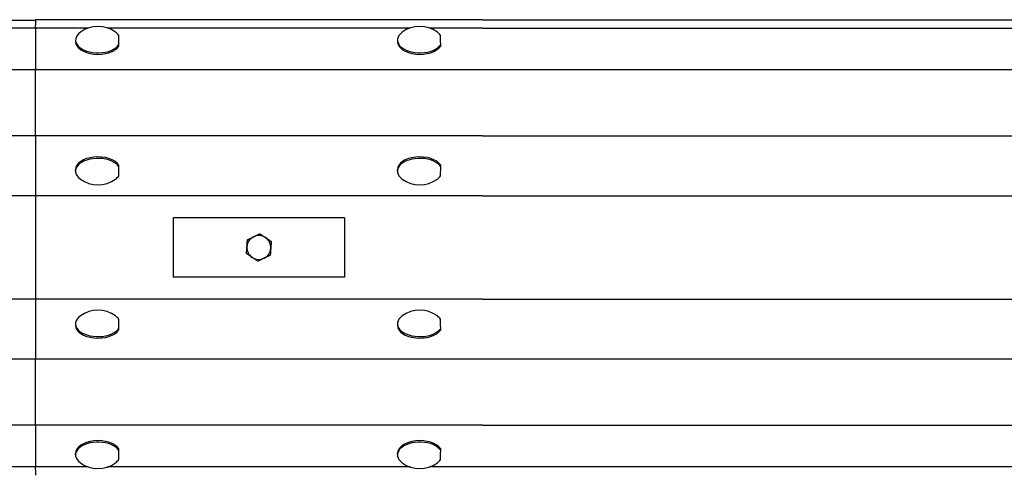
# Model space of a CAD drawing. Header units: metres. Extents: x -699 to 2316, y -1199 to 781.
# Tile 214 of 256: x -29.714 to -29.476, y 9.119 to 9.228. Entities that reach past the tile are written whole.
import ezdxf

# ---------------------------------------------------------------- set-up
doc = ezdxf.new("R2010")
doc.units = ezdxf.units.M

msp = doc.modelspace()

# ---------------------------------------------------------------- linework, layer by layer
for p, q in [((-29.71009909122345, 9.227825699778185), (-29.85399509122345, 9.227825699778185)), ((-29.71009909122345, 9.225971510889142), (-29.85399509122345, 9.225971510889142)), ((-29.60217709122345, 9.22798789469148), (-29.71009909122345, 9.22798789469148)), ((-29.71009909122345, 9.22798789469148), (-29.71009909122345, 9.226702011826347)), ((-29.71009909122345, 9.225971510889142), (-29.71009909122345, 9.226702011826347)), ((-29.69732471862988, 9.225971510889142), (-29.71009909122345, 9.225971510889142)), ((-29.71009909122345, 9.225971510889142), (-29.71009909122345, 9.21584688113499)), ((-29.61962087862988, 9.225971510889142), (-29.69265530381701, 9.225971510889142)), ((-29.60217709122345, 9.225971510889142), (-29.61495146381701, 9.225971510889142)), ((-29.60217709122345, 9.22798789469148), (-29.20538387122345, 9.227825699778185)), ((-29.60217709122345, 9.225971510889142), (-29.20538387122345, 9.225971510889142)), ((-29.70038611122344, 9.223064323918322), (-29.70038611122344, 9.222702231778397)), ((-29.68994597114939, 9.22160258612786), (-29.68994597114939, 9.221964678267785)), ((-29.62268227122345, 9.223064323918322), (-29.62268227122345, 9.222702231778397)), ((-29.61224213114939, 9.22160258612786), (-29.61224213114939, 9.221964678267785)), ((-29.71009909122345, 9.21584688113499), (-29.85399509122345, 9.21584688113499)), ((-29.60217709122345, 9.21584688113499), (-29.71009909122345, 9.21584688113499)), ((-29.71009909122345, 9.199934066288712), (-29.71009909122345, 9.21584688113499)), ((-29.20538387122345, 9.21584688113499), (-29.60217709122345, 9.21584688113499)), ((-29.71009909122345, 9.199934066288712), (-29.85399509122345, 9.199934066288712)), ((-29.60217709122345, 9.199934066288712), (-29.71009909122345, 9.199934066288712)), ((-29.71009909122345, 9.199934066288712), (-29.71009909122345, 9.18541613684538)), ((-29.60217709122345, 9.199934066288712), (-29.20538387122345, 9.199934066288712)), ((-29.68993382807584, 9.19246865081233), (-29.68993382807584, 9.192830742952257)), ((-29.61222998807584, 9.19246865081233), (-29.61222998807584, 9.192830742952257)), ((-29.70038611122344, 9.191387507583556), (-29.70038611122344, 9.191749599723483)), ((-29.62268227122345, 9.191387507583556), (-29.62268227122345, 9.191749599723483)), ((-29.71009909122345, 9.18541613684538), (-29.85399509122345, 9.18541613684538)), ((-29.60217709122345, 9.18541613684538), (-29.71009909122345, 9.18541613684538)), ((-29.71009909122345, 9.18541613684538), (-29.71009909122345, 9.178343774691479)), ((-29.60217709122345, 9.18541613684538), (-29.20538387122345, 9.18541613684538)), ((-29.71009909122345, 9.178343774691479), (-29.71009909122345, 9.16755157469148)), ((-29.63545304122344, 9.180142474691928), (-29.67682314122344, 9.180142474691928)), ((-29.67682314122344, 9.180142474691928), (-29.67682314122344, 9.165752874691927)), ((-29.63545304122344, 9.180142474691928), (-29.63545304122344, 9.165752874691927)), ((-29.71009909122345, 9.16755157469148), (-29.71009909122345, 9.16047921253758)), ((-29.63545304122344, 9.165752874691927), (-29.67682314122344, 9.165752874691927)), ((-29.71009909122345, 9.160479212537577), (-29.85399509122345, 9.160479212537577)), ((-29.60217709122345, 9.16047921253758), (-29.71009909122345, 9.16047921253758)), ((-29.71009909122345, 9.16047921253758), (-29.71009909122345, 9.145961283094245)), ((-29.60217709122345, 9.16047921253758), (-29.20538387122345, 9.16047921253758)), ((-29.70038611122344, 9.154507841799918), (-29.70038611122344, 9.154145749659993)), ((-29.62268227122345, 9.154507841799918), (-29.62268227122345, 9.154145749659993)), ((-29.68994008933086, 9.153055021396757), (-29.68994008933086, 9.153417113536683)), ((-29.61223624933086, 9.153055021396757), (-29.61223624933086, 9.153417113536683)), ((-29.71009909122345, 9.145961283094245), (-29.85399509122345, 9.145961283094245)), ((-29.60217709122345, 9.145961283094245), (-29.71009909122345, 9.145961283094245)), ((-29.71009909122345, 9.13004846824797), (-29.71009909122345, 9.145961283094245)), ((-29.20538387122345, 9.145961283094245), (-29.60217709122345, 9.145961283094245)), ((-29.71009909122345, 9.13004846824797), (-29.85399509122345, 9.13004846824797)), ((-29.60217709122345, 9.13004846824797), (-29.71009909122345, 9.13004846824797)), ((-29.71009909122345, 9.13004846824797), (-29.71009909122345, 9.119923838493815)), ((-29.60217709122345, 9.13004846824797), (-29.20538387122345, 9.13004846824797)), ((-29.6899390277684, 9.123920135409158), (-29.6899390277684, 9.124282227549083)), ((-29.6122351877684, 9.123920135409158), (-29.6122351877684, 9.124282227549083)), ((-29.70038611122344, 9.12283102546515), (-29.70038611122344, 9.123193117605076)), ((-29.62268227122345, 9.12283102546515), (-29.62268227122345, 9.123193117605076)), ((-29.71009909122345, 9.119923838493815), (-29.85399509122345, 9.119923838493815)), ((-29.69732471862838, 9.119923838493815), (-29.71009909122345, 9.119923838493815)), ((-29.71009909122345, 9.119193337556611), (-29.71009909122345, 9.119923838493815)), ((-29.71009909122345, 9.119193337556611), (-29.71009909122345, 9.11790745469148)), ((-29.61962087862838, 9.119923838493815), (-29.6926553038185, 9.119923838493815)), ((-29.60217709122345, 9.119923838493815), (-29.61495146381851, 9.119923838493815)), ((-29.20538387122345, 9.119923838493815), (-29.60217709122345, 9.119923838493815))]:
    msp.add_line(p, q)
for centre, radius, start, end in [((-29.69499001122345, 9.219166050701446), 0.007194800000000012, 53.84913428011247, 126.1508657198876), ((-29.61728617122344, 9.219166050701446), 0.007194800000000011, 53.84913428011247, 126.1508657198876), ((-29.69499001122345, 9.195285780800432), 0.007194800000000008, 233.8491342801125, 306.1508657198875), ((-29.61728617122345, 9.195285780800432), 0.007194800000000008, 233.8491342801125, 306.1508657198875), ((-29.65613809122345, 9.172947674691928), 0.002877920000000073, 56.04369847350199, 116.0436984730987), ((-29.65613809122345, 9.172947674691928), 0.002877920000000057, 116.0436984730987, 176.0436984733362), ((-29.65613809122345, 9.172947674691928), 0.002877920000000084, 356.0436984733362, 56.04369847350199), ((-29.65613809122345, 9.172947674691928), 0.002877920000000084, 176.0436984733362, 236.043698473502), ((-29.65613809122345, 9.172947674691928), 0.002877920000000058, 296.0436984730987, 356.0436984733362), ((-29.65613809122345, 9.172947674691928), 0.002877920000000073, 236.043698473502, 296.0436984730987), ((-29.69499001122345, 9.15060956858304), 0.007194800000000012, 53.84913428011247, 126.1508657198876), ((-29.61728617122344, 9.15060956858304), 0.00719480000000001, 53.84913428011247, 126.1508657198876), ((-29.69499001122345, 9.126729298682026), 0.007194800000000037, 233.8491342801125, 306.1508657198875), ((-29.61728617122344, 9.126729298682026), 0.007194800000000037, 233.8491342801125, 306.1508657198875)]:
    msp.add_arc(centre, radius, start, end)
for centre, major_axis, ratio, start_param, end_param in [((-29.69499001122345, 9.223064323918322), (0.005396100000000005, -3.706853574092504e-18), 0.5735764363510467, 2.47600049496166, 5.919962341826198), ((-29.69499001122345, 9.223064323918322), (0.005396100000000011, 2.16233125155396e-17), 0.573576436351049, 0.3711930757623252, 0.665592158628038), ((-29.68995369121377, 9.219177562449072), (-1.174439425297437e-05, 0.005138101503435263), 0.003264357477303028, 5.285721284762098, 6.058911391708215), ((-29.61728617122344, 9.223064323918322), (0.005396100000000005, -2.471235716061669e-18), 0.5735764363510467, 2.476000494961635, 5.919962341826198), ((-29.61728617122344, 9.223064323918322), (0.005396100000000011, 2.16233125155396e-17), 0.573576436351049, 0.3711930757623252, 0.665592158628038), ((-29.61224985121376, 9.219177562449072), (-1.174439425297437e-05, 0.005138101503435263), 0.003264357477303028, 5.285721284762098, 6.058911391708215), ((-29.69499001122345, 9.222702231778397), (0.005396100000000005, -2.059363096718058e-18), 0.5735764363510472, 3.141592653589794, 5.919962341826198), ((-29.61728617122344, 9.222702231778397), (0.005396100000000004, -3.294980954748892e-18), 0.5735764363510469, 3.141592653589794, 5.919962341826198), ((-29.69499001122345, 9.191749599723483), (-0.005396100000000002, 3.399839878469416e-17), 0.5735764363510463, 3.498428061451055, 6.283185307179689), ((-29.61728617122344, 9.191749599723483), (-0.005396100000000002, 3.399839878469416e-17), 0.5735764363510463, 3.498428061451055, 6.283185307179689), ((-29.69499001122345, 9.191387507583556), (-0.005396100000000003, -1.029681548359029e-18), 0.5735764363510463, 3.498428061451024, 6.948777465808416), ((-29.68995392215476, 9.195255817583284), (-3.056969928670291e-05, -0.005138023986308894), 0.008496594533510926, 0.2242954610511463, 0.9974855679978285), ((-29.61728617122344, 9.191387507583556), (-0.005396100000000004, -2.471235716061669e-18), 0.5735764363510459, 3.498428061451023, 6.948777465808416), ((-29.61225008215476, 9.195255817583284), (-3.056969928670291e-05, -0.005138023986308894), 0.008496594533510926, 0.2242954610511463, 0.9974855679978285), ((-29.69499001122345, 9.191387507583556), (0.005396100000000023, 5.807403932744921e-17), 0.5735764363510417, 5.617593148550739, 5.905604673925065), ((-29.61728617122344, 9.191387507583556), (0.005396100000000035, 5.827997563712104e-17), 0.5735764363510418, 5.617593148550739, 5.905604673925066), ((-29.69499001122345, 9.154507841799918), (0.005396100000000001, 4.118726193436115e-18), 0.5735764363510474, 2.476000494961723, 5.923042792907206), ((-29.69499001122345, 9.154507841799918), (0.0053961, 4.612973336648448e-17), 0.5735764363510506, 0.37427352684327, 0.6655921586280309), ((-29.68995377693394, 9.150629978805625), (-2.082294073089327e-05, 0.005138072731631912), 0.005787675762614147, 5.285713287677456, 6.058903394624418), ((-29.61728617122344, 9.154507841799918), (0.005396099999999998, 3.706853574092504e-18), 0.5735764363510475, 2.476000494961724, 5.923042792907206), ((-29.61728617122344, 9.154507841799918), (0.005396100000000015, 4.571786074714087e-17), 0.5735764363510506, 0.374273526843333, 0.6655921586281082), ((-29.61224993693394, 9.150629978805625), (-2.082294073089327e-05, 0.005138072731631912), 0.005787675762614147, 5.285713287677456, 6.058903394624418), ((-29.69499001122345, 9.154145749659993), (0.005396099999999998, 4.942471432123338e-18), 0.5735764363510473, 3.141592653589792, 5.923042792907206), ((-29.61728617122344, 9.154145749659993), (0.005396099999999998, 4.942471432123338e-18), 0.5735764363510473, 3.141592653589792, 5.923042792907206), ((-29.69499001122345, 9.12283102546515), (-0.005396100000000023, -7.001834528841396e-18), 0.573576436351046, 3.501176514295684, 6.948777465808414), ((-29.69499001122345, 9.123193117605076), (-0.005396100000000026, -5.057029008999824e-17), 0.5735764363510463, 3.501176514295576, 6.283185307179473), ((-29.61728617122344, 9.12283102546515), (-0.005396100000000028, -6.178089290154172e-18), 0.5735764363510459, 3.501176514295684, 6.948777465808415), ((-29.61728617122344, 9.123193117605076), (-0.005396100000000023, -4.186787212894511e-17), 0.5735764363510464, 3.501176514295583, 6.283185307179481), ((-29.68995379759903, 9.126707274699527), (-2.246939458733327e-05, -0.00513806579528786), 0.006245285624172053, 0.2242838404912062, 0.9974739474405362), ((-29.61224995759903, 9.126707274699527), (-2.246939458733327e-05, -0.00513806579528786), 0.006245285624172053, 0.2242838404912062, 0.9974739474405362), ((-29.69499001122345, 9.12283102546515), (0.005396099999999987, 4.777722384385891e-17), 0.5735764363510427, 5.617593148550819, 5.908353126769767), ((-29.61728617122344, 9.12283102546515), (0.005396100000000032, 4.777722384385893e-17), 0.5735764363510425, 5.617593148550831, 5.908353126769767)]:
    msp.add_ellipse(centre, major_axis=major_axis, ratio=ratio, start_param=start_param, end_param=end_param)
for points, weights in [([(-29.65740166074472, 9.175533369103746), (-29.6567088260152, 9.175871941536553), (-29.65590880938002, 9.176262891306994)], [1, 1.037954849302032, 1]), ([(-29.65590880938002, 9.176262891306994), (-29.65517022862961, 9.175765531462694), (-29.65453059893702, 9.17533480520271)], [1, 1.037954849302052, 1]), ([(-29.65900915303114, 9.173146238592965), (-29.65895594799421, 9.173915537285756), (-29.65889451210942, 9.174803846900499)], [1, 1.037954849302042, 1]), ([(-29.65889451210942, 9.174803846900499), (-29.65809449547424, 9.17519479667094), (-29.65740166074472, 9.175533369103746)], [1, 1.037954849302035, 1]), ([(-29.65453059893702, 9.17533480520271), (-29.65389096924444, 9.174904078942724), (-29.65315238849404, 9.174406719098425)], [1, 1.037954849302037, 1]), ([(-29.65315238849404, 9.174406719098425), (-29.65321382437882, 9.173518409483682), (-29.65326702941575, 9.17274911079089)], [1, 1.037954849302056, 1]), ([(-29.65912379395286, 9.171488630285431), (-29.65906235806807, 9.172376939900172), (-29.65900915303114, 9.173146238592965)], [1, 1.03795484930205, 1]), ([(-29.65774558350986, 9.170560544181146), (-29.65838521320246, 9.170991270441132), (-29.65912379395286, 9.171488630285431)], [1, 1.037954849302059, 1]), ([(-29.65338167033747, 9.171091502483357), (-29.65418168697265, 9.170700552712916), (-29.65487452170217, 9.17036198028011)], [1, 1.037954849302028, 1]), ([(-29.65326702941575, 9.17274911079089), (-29.65332023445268, 9.171979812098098), (-29.65338167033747, 9.171091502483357)], [1, 1.037954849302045, 1]), ([(-29.65636737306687, 9.169632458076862), (-29.65710595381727, 9.170129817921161), (-29.65774558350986, 9.170560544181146)], [1, 1.037954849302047, 1]), ([(-29.65487452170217, 9.17036198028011), (-29.65556735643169, 9.170023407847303), (-29.65636737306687, 9.169632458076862)], [1, 1.037954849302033, 1])]:
    msp.add_rational_spline(points, weights, degree=2)

doc.saveas('drawing.dxf')
